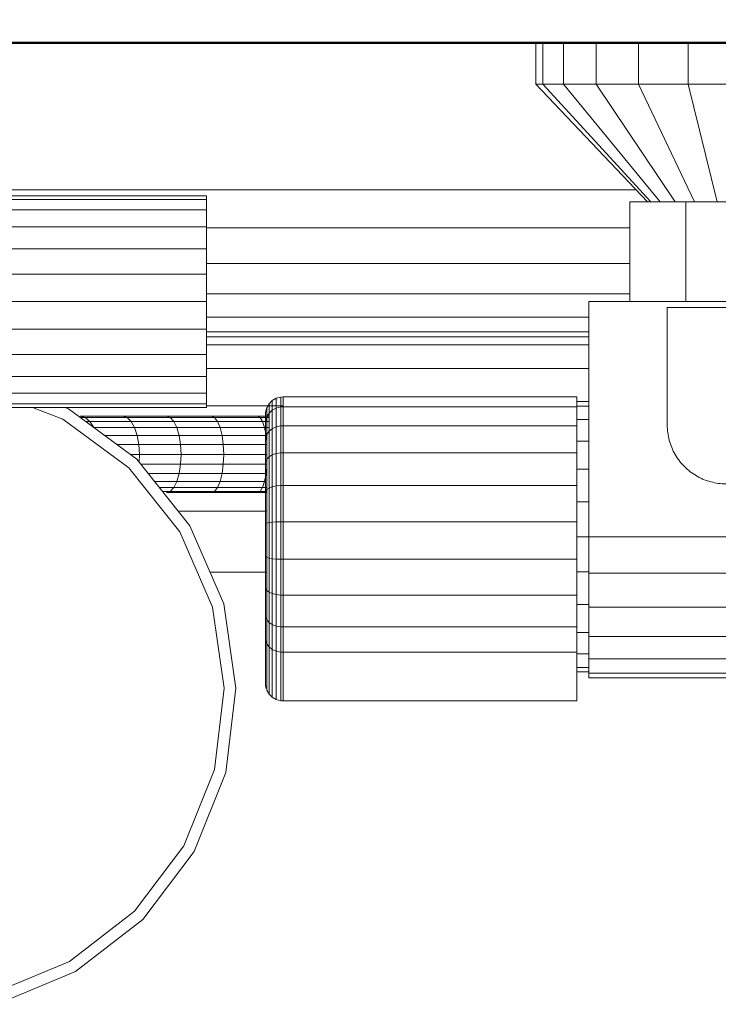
# Model space of a CAD drawing. Header units: millimetres. Extents: x -121 to 17420, y 1231 to 43130.
# Tile 20 of 57: x 9666 to 9784, y 42012 to 42180. Entities that reach past the tile are written whole.
import ezdxf

# ---------------------------------------------------------------- set-up
doc = ezdxf.new("R2010")
doc.units = ezdxf.units.MM
for name, color, linetype, lineweight in [('A-WALL-____-MCUT', 113, 'Continuous', 50), ('A-WALL-____-OTLN', 113, 'Continuous', 20), ('M-EQPM-____-OTLN', 50, 'Continuous', 20)]:
    doc.layers.add(name, color=color, linetype=linetype, lineweight=lineweight)

# ---------------------------------------------------------------- blocks, each defined once
blk = doc.blocks.new('Прямая форма - 83 new-608778-В_Этаж 01_Канализация')
at = {"layer": 'M-EQPM-____-OTLN', "color": 9}
for p, q in [((-109.84, 500), (-109.84, 493)), ((-108.64, 500), (-108.64, 493)), ((-105.15, 500), (-105.15, 493)), ((-99.59, 500), (-99.59, 493)), ((-92.34, 500), (-92.34, 493)), ((-83.9, 500), (-83.9, 493)), ((-108.64, 493), (-109.84, 493)), ((-109.84, 493), (-90.84, 473)), ((-105.15, 493), (-108.64, 493)), ((-108.64, 493), (-90.29, 473)), ((-99.59, 493), (-105.15, 493)), ((-105.15, 493), (-88.69, 473)), ((-92.34, 493), (-99.59, 493)), ((-99.59, 493), (-86.15, 473)), ((-83.9, 493), (-92.34, 493)), ((-92.34, 493), (-82.84, 473)), ((-74.84, 493), (-83.9, 493)), ((-83.9, 493), (-78.98, 473)), ((-204.84, 475), (-92.74, 475)), ((-204.84, 474), (-165.84, 474)), ((-204.84, 473.39), (-165.84, 473.39)), ((-165.84, 474), (-165.84, 473.39)), ((-165.84, 473.39), (-165.84, 471.59)), ((-93.84, 473), (-84.34, 473)), ((-93.84, 456), (-93.84, 473)), ((-84.34, 473), (-65.34, 473)), ((-84.34, 473), (-84.34, 456)), ((-165.84, 471.59), (-204.84, 471.59)), ((-165.84, 471.59), (-165.84, 468.73)), ((-204.84, 468.73), (-165.84, 468.73)), ((-165.84, 468.73), (-165.84, 465)), ((-165.84, 468.53), (-93.84, 468.53)), ((-204.84, 465), (-165.84, 465)), ((-165.84, 465), (-165.84, 460.66)), ((-165.84, 462.5), (-93.84, 462.5)), ((-204.84, 460.66), (-165.84, 460.66)), ((-165.84, 460.66), (-165.84, 456)), ((-165.84, 457.32), (-93.84, 457.32)), ((-204.84, 456), (-165.84, 456)), ((-165.84, 456), (-165.84, 451.34)), ((101.16, 456), (-100.84, 456)), ((-100.84, 456), (-100.84, 416)), ((-165.84, 453.35), (-100.84, 453.35)), ((-165.84, 451.34), (-205.96, 451.34)), ((-165.84, 451.34), (-165.84, 447)), ((-100.84, 450.85), (-165.84, 450.85)), ((-100.84, 450), (-165.84, 450)), ((-165.84, 448.64), (-100.84, 448.64)), ((-165.84, 447), (-209.65, 447)), ((-165.84, 443.27), (-165.84, 447)), ((-165.84, 444.64), (-100.84, 444.64)), ((-165.84, 443.27), (-239.74, 443.27)), ((-165.84, 440.41), (-165.84, 443.27)), ((-165.84, 440.41), (-239.71, 440.41)), ((-165.84, 438.61), (-165.84, 440.41)), ((-155.22, 438.61), (-154.66, 439.17)), ((-155.22, 438.61), (-154.66, 439.17)), ((-154.66, 439.17), (-153.99, 439.56)), ((-154.66, 439.17), (-153.99, 439.56)), ((-154.66, 437.53), (-154.66, 439.17)), ((-154.66, 439.17), (-154.66, 437.53)), ((-153.99, 439.56), (-153.23, 439.76)), ((-153.99, 439.56), (-153.23, 439.76)), ((-153.99, 437.9), (-153.99, 439.56)), ((-153.99, 439.56), (-153.99, 437.9)), ((-153.23, 439.76), (-152.84, 439.79)), ((-153.23, 439.76), (-152.84, 439.79)), ((-153.23, 438.09), (-153.23, 439.76)), ((-153.23, 439.76), (-153.23, 438.09)), ((-152.84, 439.79), (-102.84, 439.79)), ((-152.84, 439.79), (-152.84, 438.11)), ((-102.84, 439.79), (-102.84, 438.11)), ((-102.84, 439), (-100.84, 439)), ((-165.84, 438.61), (-239.69, 438.61)), ((-165.84, 438), (-239.68, 438)), ((-190.31, 436.01), (-195.44, 438)), ((-189.97, 438), (-189.35, 437.76)), ((-189.35, 437.76), (-177.69, 429.18)), ((-165.84, 438), (-165.84, 438.61)), ((-152.84, 438.28), (-165.84, 438.28)), ((-155.84, 436.79), (-155.81, 437.18)), ((-155.84, 436.79), (-155.81, 437.18)), ((-155.81, 437.18), (-155.61, 437.94)), ((-155.81, 437.18), (-155.61, 437.94)), ((-155.81, 435.68), (-155.81, 437.18)), ((-155.81, 437.18), (-155.81, 435.68)), ((-155.61, 437.94), (-155.22, 438.61)), ((-155.61, 437.94), (-155.22, 438.61)), ((-155.61, 436.39), (-155.61, 437.94)), ((-155.61, 437.94), (-155.61, 436.39)), ((-155.22, 437.02), (-155.22, 438.61)), ((-155.22, 438.61), (-155.22, 437.02)), ((-155.22, 437.02), (-154.66, 437.53)), ((-154.66, 437.53), (-153.99, 437.9)), ((-154.66, 437.53), (-154.66, 434.38)), ((-153.99, 437.9), (-153.23, 438.09)), ((-153.99, 437.9), (-153.99, 434.69)), ((-153.23, 438.09), (-152.84, 438.11)), ((-153.23, 438.09), (-152.84, 438.11)), ((-153.23, 438.09), (-153.23, 434.85)), ((-152.84, 438.11), (-102.84, 438.11)), ((-152.84, 438.11), (-152.84, 434.87)), ((-102.84, 438.22), (-100.84, 438.22)), ((-102.84, 438.11), (-102.84, 434.87)), ((-179.08, 427.74), (-190.31, 436.01)), ((-180.12, 436.5), (-187.34, 436.5)), ((-187.34, 436.5), (-186.5, 436.28)), ((-187.34, 436.28), (-186.5, 436.28)), ((-186.5, 436.28), (-179.38, 436.28)), ((-186.5, 436.28), (-185.71, 435.63)), ((-186.45, 435.63), (-185.71, 435.63)), ((-185.71, 435.63), (-178.69, 435.63)), ((-185.71, 435.63), (-185.04, 434.6)), ((-172.67, 436.5), (-180.12, 436.5)), ((-180.12, 436.5), (-179.38, 436.28)), ((-179.38, 436.28), (-172.03, 436.28)), ((-179.38, 436.28), (-178.69, 435.63)), ((-178.69, 435.63), (-171.43, 435.63)), ((-178.69, 435.63), (-178.09, 434.6)), ((-165.02, 436.5), (-172.67, 436.5)), ((-172.67, 436.5), (-172.03, 436.28)), ((-172.03, 436.28), (-164.48, 436.28)), ((-172.03, 436.28), (-171.43, 435.63)), ((-171.43, 435.63), (-163.97, 435.63)), ((-171.43, 435.63), (-170.91, 434.6)), ((-157.19, 436.5), (-165.02, 436.5)), ((-165.02, 436.5), (-164.48, 436.28)), ((-164.48, 436.28), (-156.75, 436.28)), ((-164.48, 436.28), (-163.97, 435.63)), ((-163.97, 435.63), (-156.35, 435.63)), ((-163.97, 435.63), (-163.54, 434.6)), ((-155.22, 436.5), (-157.19, 436.5)), ((-157.19, 436.5), (-156.75, 436.28)), ((-156.75, 436.28), (-155.22, 436.28)), ((-156.75, 436.28), (-156.39, 435.7)), ((-156.35, 435.63), (-155.22, 435.63)), ((-156.35, 435.63), (-156, 434.6)), ((-155.84, 435.32), (-155.84, 436.79)), ((-155.84, 436.79), (-155.84, 435.32)), ((-155.84, 435.32), (-155.81, 435.68)), ((-155.84, 435.32), (-155.81, 435.68)), ((-155.81, 435.68), (-155.61, 436.39)), ((-155.81, 435.68), (-155.61, 436.39)), ((-155.81, 432.8), (-155.81, 435.68)), ((-155.81, 435.68), (-155.81, 432.8)), ((-155.61, 436.39), (-155.22, 437.02)), ((-155.61, 436.39), (-155.22, 437.02)), ((-155.61, 433.4), (-155.61, 436.39)), ((-155.61, 436.39), (-155.61, 433.4)), ((-155.22, 437.02), (-155.22, 433.94)), ((-102.84, 435.92), (-100.84, 435.92)), ((-185.04, 434.6), (-178.09, 434.6)), ((-178.09, 434.6), (-170.91, 434.6)), ((-178.09, 434.6), (-177.63, 433.25)), ((-170.91, 434.6), (-163.54, 434.6)), ((-170.91, 434.6), (-170.52, 433.25)), ((-163.54, 434.6), (-156, 434.6)), ((-163.54, 434.6), (-163.21, 433.25)), ((-156, 434.6), (-155.22, 434.6)), ((-156, 434.6), (-155.73, 433.25)), ((-155.84, 432.49), (-155.84, 435.32)), ((-155.84, 435.32), (-155.84, 432.49)), ((-155.61, 433.4), (-155.22, 433.94)), ((-155.22, 433.94), (-154.66, 434.38)), ((-155.22, 433.94), (-155.22, 429.6)), ((-154.66, 434.38), (-153.99, 434.69)), ((-154.66, 434.38), (-154.66, 429.93)), ((-153.99, 434.69), (-153.23, 434.85)), ((-153.99, 434.69), (-153.99, 430.17)), ((-153.23, 434.85), (-152.84, 434.87)), ((-153.23, 434.85), (-153.23, 430.29)), ((-152.84, 434.87), (-102.84, 434.87)), ((-152.84, 434.87), (-152.84, 430.3)), ((-102.84, 434.87), (-102.84, 430.3)), ((-183.22, 433.25), (-177.63, 433.25)), ((-177.63, 433.25), (-170.52, 433.25)), ((-177.63, 433.25), (-177.35, 431.68)), ((-170.52, 433.25), (-163.21, 433.25)), ((-170.52, 433.25), (-170.27, 431.68)), ((-163.21, 433.25), (-155.73, 433.25)), ((-163.21, 433.25), (-163, 431.68)), ((-155.84, 432.49), (-155.81, 432.8)), ((-155.84, 432.49), (-155.81, 432.8)), ((-155.84, 428.5), (-155.84, 432.49)), ((-155.84, 432.49), (-155.84, 428.5)), ((-155.81, 432.8), (-155.61, 433.4)), ((-155.81, 432.8), (-155.61, 433.4)), ((-155.81, 428.73), (-155.81, 432.8)), ((-155.81, 432.8), (-155.81, 428.73)), ((-155.73, 433.25), (-155.61, 432.1)), ((-155.61, 433.4), (-155.61, 429.19)), ((-102.84, 432.26), (-100.84, 432.26)), ((-181.09, 431.68), (-177.35, 431.68)), ((-177.35, 431.68), (-170.27, 431.68)), ((-177.35, 431.68), (-177.25, 430)), ((-170.27, 431.68), (-163, 431.68)), ((-170.27, 431.68), (-170.18, 430)), ((-163, 431.68), (-155.61, 431.68)), ((-163, 431.68), (-162.93, 430)), ((-178.81, 430), (-177.25, 430)), ((-177.69, 429.18), (-168.68, 417.86)), ((-177.25, 430), (-177.32, 428.72)), ((-177.25, 430), (-170.18, 430)), ((-170.18, 430), (-170.27, 428.32)), ((-170.18, 430), (-162.93, 430)), ((-162.93, 430), (-163, 428.32)), ((-162.93, 430), (-155.61, 430)), ((-155.81, 428.73), (-155.61, 429.19)), ((-155.81, 428.73), (-155.61, 429.19)), ((-155.61, 429.19), (-155.22, 429.6)), ((-155.61, 429.19), (-155.61, 424.04)), ((-155.22, 429.6), (-154.66, 429.93)), ((-155.22, 429.6), (-155.22, 424.29)), ((-154.66, 429.93), (-153.99, 430.17)), ((-154.66, 429.93), (-154.66, 424.5)), ((-153.99, 430.17), (-153.23, 430.29)), ((-153.99, 430.17), (-153.99, 424.64)), ((-153.23, 430.29), (-152.84, 430.3)), ((-153.23, 430.29), (-153.23, 424.71)), ((-152.84, 430.3), (-102.84, 430.3)), ((-152.84, 430.3), (-152.84, 424.72)), ((-102.84, 430.3), (-102.84, 424.72)), ((-170.39, 416.83), (-179.08, 427.74)), ((-177, 428.32), (-170.27, 428.32)), ((-170.27, 428.32), (-170.52, 426.75)), ((-170.27, 428.32), (-163, 428.32)), ((-163, 428.32), (-163.21, 426.75)), ((-163, 428.32), (-155.61, 428.32)), ((-155.84, 428.5), (-155.81, 428.73)), ((-155.84, 428.5), (-155.81, 428.73)), ((-155.84, 423.62), (-155.84, 428.5)), ((-155.84, 428.5), (-155.84, 423.62)), ((-155.81, 423.77), (-155.81, 428.73)), ((-155.81, 428.73), (-155.81, 423.77)), ((-155.61, 427.9), (-155.73, 426.75)), ((-102.84, 427.5), (-100.84, 427.5)), ((-175.76, 426.75), (-170.52, 426.75)), ((-170.52, 426.75), (-170.91, 425.4)), ((-170.52, 426.75), (-163.21, 426.75)), ((-163.21, 426.75), (-163.54, 425.4)), ((-163.21, 426.75), (-155.73, 426.75)), ((-155.73, 426.75), (-156, 425.4)), ((-174.68, 425.4), (-170.91, 425.4)), ((-173.86, 424.37), (-171.43, 424.37)), ((-171.43, 424.37), (-172.03, 423.72)), ((-170.91, 425.4), (-171.43, 424.37)), ((-171.43, 424.37), (-163.97, 424.37)), ((-170.91, 425.4), (-163.54, 425.4)), ((-163.97, 424.37), (-164.48, 423.72)), ((-163.54, 425.4), (-163.97, 424.37)), ((-163.97, 424.37), (-156.35, 424.37)), ((-163.54, 425.4), (-156, 425.4)), ((-156.39, 424.3), (-156.75, 423.72)), ((-156, 425.4), (-156.35, 424.37)), ((-156.35, 424.37), (-155.61, 424.37)), ((-155.84, 423.62), (-155.81, 423.77)), ((-155.84, 423.62), (-155.81, 423.77)), ((-155.81, 423.77), (-155.61, 424.04)), ((-155.81, 423.77), (-155.61, 424.04)), ((-155.81, 418.25), (-155.81, 423.77)), ((-155.81, 423.77), (-155.81, 418.25)), ((-155.61, 424.04), (-155.22, 424.29)), ((-155.61, 424.04), (-155.61, 418.33)), ((-155.22, 424.29), (-154.66, 424.5)), ((-155.22, 424.29), (-155.22, 418.41)), ((-154.66, 424.5), (-153.99, 424.64)), ((-154.66, 424.5), (-154.66, 418.46)), ((-153.99, 424.64), (-153.23, 424.71)), ((-153.99, 424.64), (-153.99, 418.51)), ((-153.23, 424.71), (-152.84, 424.72)), ((-153.23, 424.71), (-153.23, 418.53)), ((-152.84, 424.72), (-102.84, 424.72)), ((-152.84, 424.72), (-152.84, 418.53)), ((-102.84, 424.72), (-102.84, 418.53)), ((-173.35, 423.72), (-172.03, 423.72)), ((-172.03, 423.72), (-172.67, 423.5)), ((-172.67, 423.5), (-165.02, 423.5)), ((-172.03, 423.72), (-164.48, 423.72)), ((-164.48, 423.72), (-165.02, 423.5)), ((-165.02, 423.5), (-157.19, 423.5)), ((-164.48, 423.72), (-156.75, 423.72)), ((-156.75, 423.72), (-157.19, 423.5)), ((-157.19, 423.5), (-155.61, 423.5)), ((-156.75, 423.72), (-155.61, 423.72)), ((-155.84, 418.21), (-155.84, 423.62)), ((-155.84, 423.62), (-155.84, 418.21)), ((-102.84, 421.95), (-100.84, 421.95)), ((-155.61, 420.35), (-170.66, 420.35)), ((-168.68, 417.86), (-162.93, 404.58)), ((-155.84, 418.21), (-155.81, 418.25)), ((-155.84, 418.21), (-155.81, 418.25)), ((-155.84, 412.64), (-155.84, 418.21)), ((-155.84, 418.21), (-155.84, 412.64)), ((-155.81, 418.25), (-155.61, 418.33)), ((-155.81, 418.25), (-155.61, 418.33)), ((-155.81, 412.58), (-155.81, 418.25)), ((-155.81, 418.25), (-155.81, 412.58)), ((-155.61, 418.33), (-155.22, 418.41)), ((-155.61, 418.33), (-155.61, 412.46)), ((-155.22, 418.41), (-154.66, 418.46)), ((-155.22, 418.41), (-155.22, 412.35)), ((-154.66, 418.46), (-153.99, 418.51)), ((-154.66, 418.46), (-154.66, 412.26)), ((-153.99, 418.51), (-153.23, 418.53)), ((-153.99, 418.51), (-153.99, 412.2)), ((-153.23, 418.53), (-152.84, 418.53)), ((-153.23, 418.53), (-153.23, 412.16)), ((-152.84, 418.53), (-102.84, 418.53)), ((-152.84, 418.53), (-152.84, 412.16)), ((-102.84, 418.53), (-102.84, 412.16)), ((-164.85, 404.03), (-170.39, 416.83)), ((-102.84, 416), (-100.84, 416)), ((-100.84, 416), (101.16, 416)), ((-100.84, 409.79), (-100.84, 416)), ((-155.81, 412.58), (-155.84, 412.64)), ((-155.84, 412.64), (-155.84, 407.31)), ((-155.84, 407.31), (-155.84, 412.64)), ((-155.84, 412.64), (-155.81, 412.58)), ((-155.61, 412.46), (-155.81, 412.58)), ((-155.81, 412.58), (-155.81, 407.15)), ((-155.81, 407.15), (-155.81, 412.58)), ((-155.81, 412.58), (-155.61, 412.46)), ((-155.22, 412.35), (-155.61, 412.46)), ((-155.61, 412.46), (-155.61, 406.83)), ((-154.66, 412.26), (-155.22, 412.35)), ((-155.22, 412.35), (-155.22, 406.55)), ((-153.99, 412.2), (-154.66, 412.26)), ((-154.66, 412.26), (-154.66, 406.32)), ((-153.23, 412.16), (-153.99, 412.2)), ((-153.99, 412.2), (-153.99, 406.15)), ((-152.84, 412.16), (-153.23, 412.16)), ((-153.23, 412.16), (-153.23, 406.07)), ((-102.84, 412.16), (-152.84, 412.16)), ((-152.84, 412.16), (-152.84, 406.06)), ((-102.84, 412.16), (-102.84, 406.06)), ((-155.61, 410), (-165.28, 410)), ((-155.61, 410), (-165.28, 410)), ((-102.84, 410.05), (-100.84, 410.05)), ((-100.84, 404), (-100.84, 409.79)), ((-100.84, 409.79), (101.16, 409.79)), ((-155.84, 407.31), (-155.81, 407.15)), ((-155.84, 407.31), (-155.84, 402.59)), ((-155.84, 402.59), (-155.84, 407.31)), ((-155.84, 407.31), (-155.81, 407.15)), ((-155.81, 407.15), (-155.61, 406.83)), ((-155.81, 407.15), (-155.81, 402.34)), ((-155.81, 402.34), (-155.81, 407.15)), ((-155.81, 407.15), (-155.61, 406.83)), ((-155.61, 406.83), (-155.22, 406.55)), ((-155.61, 406.83), (-155.61, 401.85)), ((-155.22, 406.55), (-154.66, 406.32)), ((-155.22, 406.55), (-155.22, 401.41)), ((-154.66, 406.32), (-153.99, 406.15)), ((-154.66, 406.32), (-154.66, 401.06)), ((-153.99, 406.15), (-153.23, 406.07)), ((-153.99, 406.15), (-153.99, 400.8)), ((-153.23, 406.07), (-152.84, 406.06)), ((-153.23, 406.07), (-153.23, 400.67)), ((-152.84, 406.06), (-102.84, 406.06)), ((-152.84, 406.06), (-152.84, 400.66)), ((-102.84, 406.06), (-102.84, 400.66)), ((-162.84, 390.23), (-164.85, 404.03)), ((-162.93, 404.58), (-160.84, 390.25)), ((-102.84, 404.5), (-100.84, 404.5)), ((-100.84, 399.03), (-100.84, 404)), ((101.16, 404), (-100.84, 404)), ((-155.84, 402.59), (-155.81, 402.34)), ((-155.84, 402.59), (-155.84, 398.68)), ((-155.84, 398.68), (-155.84, 402.59)), ((-155.84, 402.59), (-155.81, 402.34)), ((-155.81, 402.34), (-155.61, 401.85)), ((-155.81, 402.34), (-155.81, 398.38)), ((-155.81, 398.38), (-155.81, 402.34)), ((-155.81, 402.34), (-155.61, 401.85)), ((-155.61, 401.85), (-155.22, 401.41)), ((-155.61, 401.85), (-155.61, 397.79)), ((-155.22, 401.41), (-154.66, 401.06)), ((-155.22, 401.41), (-155.22, 397.26)), ((-154.66, 401.06), (-153.99, 400.8)), ((-154.66, 401.06), (-154.66, 396.82)), ((-153.99, 400.8), (-153.23, 400.67)), ((-153.99, 400.8), (-153.99, 396.52)), ((-153.23, 400.67), (-152.84, 400.66)), ((-153.23, 400.67), (-153.23, 396.36)), ((-152.84, 400.66), (-102.84, 400.66)), ((-152.84, 400.66), (-152.84, 396.34)), ((-102.84, 400.66), (-102.84, 396.34)), ((-155.84, 398.68), (-155.81, 398.38)), ((-155.84, 398.68), (-155.81, 398.38)), ((-102.84, 399.74), (-100.84, 399.74)), ((-100.84, 395.22), (-100.84, 399.03)), ((101.16, 399.03), (-100.84, 399.03)), ((-155.81, 398.38), (-155.61, 397.79)), ((-155.81, 398.38), (-155.81, 390.69)), ((-155.61, 397.79), (-155.22, 397.26)), ((-155.61, 397.79), (-155.61, 389.93)), ((-155.22, 397.26), (-154.66, 396.82)), ((-155.22, 397.26), (-155.22, 389.25)), ((-154.66, 396.82), (-153.99, 396.52)), ((-154.66, 396.82), (-154.66, 388.7)), ((-153.99, 396.52), (-153.23, 396.36)), ((-153.99, 396.52), (-153.99, 388.31)), ((-153.23, 396.36), (-152.84, 396.34)), ((-153.23, 396.36), (-153.23, 388.11)), ((-152.84, 396.34), (-102.84, 396.34)), ((-152.84, 396.34), (-152.84, 388.08)), ((-102.84, 396.34), (-102.84, 388.08)), ((-102.84, 396.08), (-100.84, 396.08)), ((-102.84, 393.78), (-100.84, 393.78)), ((-100.84, 392.82), (-100.84, 395.22)), ((101.16, 395.22), (-100.84, 395.22)), ((-102.84, 393), (-100.84, 393)), ((-100.84, 392), (-100.84, 392.82)), ((101.16, 392.82), (-100.84, 392.82)), ((101.16, 392), (-100.84, 392)), ((-155.81, 390.69), (-155.68, 390.18)), ((-164.5, 376.38), (-162.84, 390.23)), ((-160.84, 390.25), (-162.56, 375.88)), ((-155.61, 389.93), (-155.22, 389.25)), ((-155.22, 389.25), (-154.66, 388.7)), ((-154.66, 388.7), (-153.99, 388.31)), ((-153.99, 388.31), (-153.23, 388.11)), ((-153.23, 388.11), (-152.84, 388.08)), ((-152.84, 388.08), (-102.84, 388.08)), ((-169.72, 363.45), (-164.5, 376.38)), ((-162.56, 375.88), (-167.98, 362.46)), ((-178.12, 352.32), (-169.72, 363.45)), ((-167.98, 362.46), (-176.7, 350.91)), ((-189.14, 343.77), (-178.12, 352.32)), ((-176.7, 350.91), (-188.14, 342.04)), ((-201.49, 338.61), (-189.14, 343.77)), ((-188.14, 342.04), (-201.49, 336.46))]:
    blk.add_line(p, q, dxfattribs=at)
blk = doc.blocks.new('Прямая форма - FU - 054-608779-В_Этаж 01_Канализация')
blk.add_blockref('Прямая форма - 83 new-608778-В_Этаж 01_Канализация', (0, 0))
blk = doc.blocks.new('Прямая форма - 83 new-608896-В_Этаж 01_Канализация')
at = {"layer": 'A-WALL-____-MCUT', "color": 253}
blk.add_line((705, 100), (100, 100), dxfattribs=at)
blk = doc.blocks.new('Прямая форма - SW - 005-608897-В_Этаж 01_Канализация')
blk.add_blockref('Прямая форма - 83 new-608896-В_Этаж 01_Канализация', (0, 0))
blk = doc.blocks.new('83 new_ifc_RVT-1-В_Этаж 01_Канализация')
at = {"layer": 'A-WALL-____-OTLN', "color": 9, "lineweight": 20, "rotation": 180}
blk.add_blockref('Прямая форма - SW - 005-608897-В_Этаж 01_Канализация', (24510.28, 42275.83), dxfattribs=at)
at = {"layer": 'M-EQPM-____-OTLN', "color": 9, "lineweight": 20}
blk.add_blockref('Прямая форма - FU - 054-608779-В_Этаж 01_Канализация', (24010.12, 41675.83), dxfattribs=at)
blk = doc.blocks.new('ADSK_Бытовой вентилятор накладной - 200-1590441-В_Этаж 01_Канализация')
at = {"layer": 'M-EQPM-____-OTLN', "color": 5}
for p, q in [((0, 90), (0, -90)), ((0, 90), (20, 90)), ((30, 80), (30, -80)), ((-89, 59), (0, 59)), ((-89, 59), (-89, -59)), ((0, -59), (-89, -59)), ((0, -90), (20, -90))]:
    blk.add_line(p, q, dxfattribs=at)
for points, knots in [([(20, 90), (20.87, 90), (22.18, 89.83), (23.84, 89.26), (25.01, 88.69), (25.92, 88.08), (26.6, 87.52), (27.24, 86.93), (27.96, 86.1), (28.56, 85.19), (28.98, 84.43), (29.34, 83.63), (29.83, 82.18), (30, 80.89), (30, 80)], [0, 0, 0, 0, 0.166667, 0.25, 0.333333, 0.416667, 0.458333, 0.5, 0.583333, 0.666667, 0.708333, 0.75, 0.833333, 1, 1, 1, 1]), ([(30, -80), (30, -80.87), (29.83, -82.18), (29.27, -83.84), (28.78, -84.82), (28.32, -85.56), (27.81, -86.27), (27.24, -86.93), (26.6, -87.52), (25.92, -88.08), (25.01, -88.69), (23.84, -89.27), (22.18, -89.83), (20.87, -90), (20, -90)], [-1, -1, -1, -1, -0.833333, -0.75, -0.666667, -0.625, -0.583333, -0.5, -0.458333, -0.416667, -0.333333, -0.25, -0.166667, 0, 0, 0, 0])]:
    blk.add_open_spline(points, degree=3, knots=knots, dxfattribs=at)

msp = doc.modelspace()

# ---------------------------------------------------------------- block references
at = {"lineweight": 9}
msp.add_blockref('83 new_ifc_RVT-1-В_Этаж 01_Канализация', (-14146.9061, 0), dxfattribs=at)
at = {"layer": 'M-EQPM-____-OTLN', "color": 5, "extrusion": (0, 0, -1), "rotation": 269.9999999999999}
msp.add_blockref('ADSK_Бытовой вентилятор накладной - 200-1590441-В_Этаж 01_Канализация', (-9865.7399, 42130.8309), dxfattribs=at)

doc.saveas('drawing.dxf')
